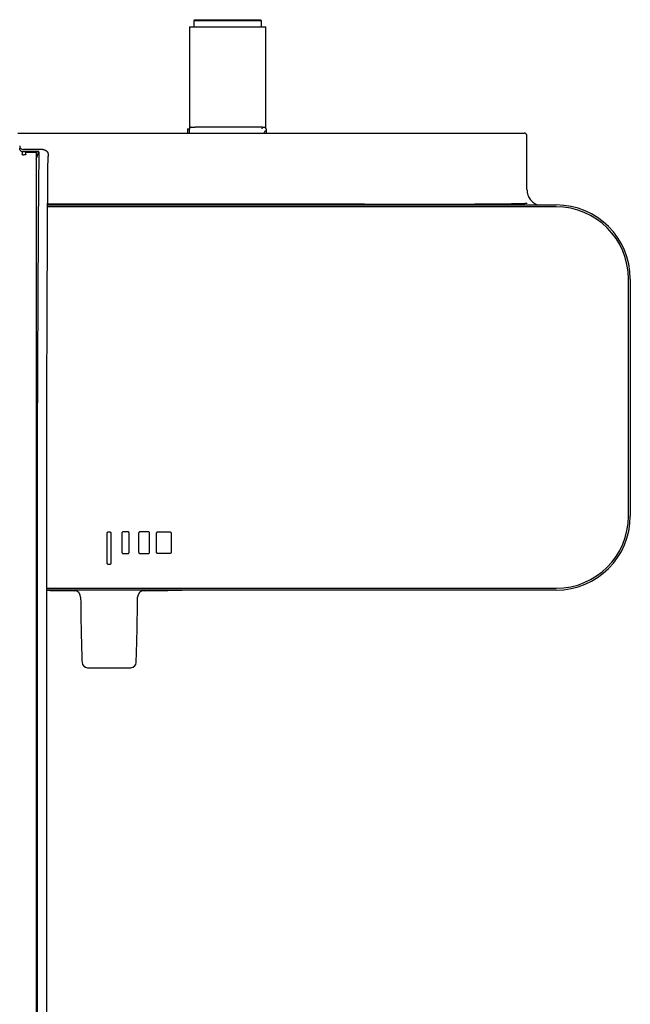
# Model space of a CAD drawing. Header units: millimetres. Extents: x 8 to 1937, y 12 to 2736.
# Tile 40 of 136: x 1139 to 1306, y 1213 to 1483. Entities that reach past the tile are written whole.
import ezdxf

# ---------------------------------------------------------------- set-up
doc = ezdxf.new("R2010")
doc.units = ezdxf.units.MM

msp = doc.modelspace()

# ---------------------------------------------------------------- linework, layer by layer
at = {"color": 7, "linetype": 'Continuous', "lineweight": 30}
for p, q in [((1186.88, 1483.2), (1186.58, 1482.9)), ((1186.58, 1482.9), (1186.58, 1481.2)), ((1195.83, 1482.9), (1186.58, 1482.9)), ((1186.88, 1483.2), (1195.83, 1483.2)), ((1195.83, 1483.2), (1204.78, 1483.2)), ((1205.08, 1482.9), (1195.83, 1482.9)), ((1205.08, 1482.9), (1204.78, 1483.2)), ((1205.08, 1481.2), (1205.08, 1482.9)), ((1185.35, 1481.2), (1185.35, 1453.35)), ((1185.35, 1481.2), (1195.83, 1481.2)), ((1195.83, 1481.2), (1206.31, 1481.2)), ((1206.31, 1453.35), (1206.31, 1481.2)), ((1184.83, 1453.27), (1184.83, 1452.1)), ((1184.83, 1453.27), (1185.33, 1453.27)), ((1204.74, 1453.7), (1186.92, 1453.7)), ((1205.32, 1453.7), (1205.83, 1453.7)), ((1206.33, 1452.69), (1206.33, 1452.1)), ((1138.34, 1452.1), (1277.03, 1452.1)), ((1185.33, 1452.1), (1185.33, 1452.2)), ((1277.83, 1436.6), (1277.83, 1451.3)), ((1139.76, 1447.61), (1143.95, 1447.61)), ((1145.17, 1447.6), (1139.84, 1447.6)), ((1144.12, 1446.93), (1139.84, 1446.93)), ((1143.33, 1446.83), (1140.51, 1446.83)), ((1143.33, 1444.98), (1144.12, 1446.93)), ((1233.31, 1432.6), (1146.5, 1432.6)), ((1146.5, 1432.4), (1285.83, 1432.4)), ((1285.83, 1431.9), (1146.5, 1431.9)), ((1305.63, 1347.1), (1305.63, 1412.1)), ((1306.13, 1412.1), (1306.13, 1347.1)), ((1143.33, 1374.37), (1143.33, 1058.58)), ((1143.66, 1374.07), (1143.66, 1060.77)), ((1146.26, 1370.97), (1146.26, 1373.96)), ((1146.26, 1370.97), (1146.26, 1370.97)), ((1146.27, 1058.47), (1146.27, 1370.97)), ((1162.83, 1334.2), (1162.83, 1342.4)), ((1163.23, 1342.8), (1163.43, 1342.8)), ((1163.83, 1342.4), (1163.83, 1334.2)), ((1166.83, 1342.4), (1166.83, 1337.2)), ((1168.43, 1342.8), (1167.23, 1342.8)), ((1168.83, 1337.2), (1168.83, 1342.4)), ((1171.43, 1342.4), (1171.43, 1337.2)), ((1174.03, 1342.8), (1171.83, 1342.8)), ((1174.43, 1337.2), (1174.43, 1342.4)), ((1176.33, 1337.2), (1176.33, 1342.4)), ((1176.73, 1342.8), (1179.93, 1342.8)), ((1180.33, 1342.4), (1180.33, 1337.2)), ((1167.23, 1336.8), (1168.43, 1336.8)), ((1171.83, 1336.8), (1174.03, 1336.8)), ((1179.93, 1336.8), (1176.73, 1336.8)), ((1163.43, 1333.8), (1163.23, 1333.8)), ((1146.27, 1327.3), (1285.83, 1327.3)), ((1285.83, 1326.8), (1146.27, 1326.8))]:
    msp.add_line(p, q, dxfattribs=at)
at = {"color": 7, "linetype": 'Continuous', "lineweight": 30, "flags": 128}
msp.add_lwpolyline([(1143.95, 1447.61), (1144.12, 1447.61), (1144.15, 1447.61)], dxfattribs=at)
at = {"color": 7, "linetype": 'Continuous', "lineweight": 30}
for centre, radius, start, end in [((1285.83, 1412.1), 20.3, 0, 90), ((1285.83, 1412.1), 19.8, 0, 90), ((1285.83, 1347.1), 19.8, 270, 0), ((1285.83, 1347.1), 20.3, 270, 0), ((1163.33, 2326.6), 1000, 269.02209, 269.4515), ((1153.74, 1324.84), 1.8, 0.3637, 89.4448), ((1172.92, 1324.84), 1.8, 90.567, 179.6352), ((1163.33, 2326.6), 1000, 270.54847, 271.14593), ((1157.42, 1307.02), 1.5, 182.0604, 269.6943), ((1169.25, 1307.02), 1.5, 270.3102, 357.9425), ((1163.33, 2326.6), 1021.1, 269.66774, 270.33226)]:
    msp.add_arc(centre, radius, start, end, dxfattribs=at)
for points, knots in [([(1185.59, 1453.64), (1185.58, 1453.63), (1185.57, 1453.62), (1185.53, 1453.6), (1185.49, 1453.57), (1185.43, 1453.5), (1185.37, 1453.41), (1185.34, 1453.3), (1185.33, 1453.23), (1185.33, 1453.2)], [0, 0, 0, 0, 0.081926, 0.169143, 0.26666, 0.378101, 0.650539, 0.815372, 1, 1, 1, 1]), ([(1185.33, 1452.2), (1185.33, 1452.24), (1185.33, 1452.34), (1185.33, 1452.46), (1185.33, 1452.56), (1185.33, 1452.65), (1185.33, 1452.74), (1185.33, 1452.84), (1185.33, 1452.95), (1185.33, 1453.06), (1185.33, 1453.15), (1185.33, 1453.2)], [0, 0, 0, 0, 0.120985, 0.242447, 0.322663, 0.402529, 0.48273, 0.599629, 0.71798, 0.848054, 1, 1, 1, 1]), ([(1185.81, 1453.7), (1185.77, 1453.69), (1185.7, 1453.69), (1185.62, 1453.65), (1185.59, 1453.64)], [0, 0, 0, 0, 0.560066, 1, 1, 1, 1]), ([(1185.83, 1453.7), (1185.83, 1453.7), (1185.83, 1453.7), (1185.82, 1453.7), (1185.82, 1453.7), (1185.82, 1453.7), (1185.81, 1453.7), (1185.81, 1453.7)], [0, 0, 0, 0, 0.249526, 0.497813, 0.62303, 0.748932, 1, 1, 1, 1]), ([(1185.83, 1453.7), (1185.89, 1453.7), (1185.98, 1453.7), (1186.12, 1453.7), (1186.22, 1453.7), (1186.3, 1453.7), (1186.34, 1453.7), (1186.37, 1453.7), (1186.38, 1453.7), (1186.39, 1453.7), (1186.4, 1453.7), (1186.41, 1453.7), (1186.49, 1453.7), (1186.62, 1453.7), (1186.79, 1453.7), (1186.88, 1453.7), (1186.92, 1453.7)], [0, 0, 0, 0, 0.135132, 0.249594, 0.343387, 0.400168, 0.445322, 0.457791, 0.468967, 0.478852, 0.487446, 0.494749, 0.500761, 0.689989, 0.855884, 1, 1, 1, 1]), ([(1205.32, 1453.7), (1205.33, 1453.69), (1205.35, 1453.68), (1205.33, 1453.58), (1205.27, 1453.46), (1205.2, 1453.37), (1205.16, 1453.32)], [0, 0, 0, 0, 0.302484, 0.566111, 0.79603, 1, 1, 1, 1]), ([(1205.83, 1452.2), (1205.88, 1452.28), (1205.96, 1452.42), (1206.04, 1452.56), (1206.07, 1452.62)], [0, 0, 0, 0, 0.560044, 1, 1, 1, 1]), ([(1206.07, 1452.62), (1206.08, 1452.63), (1206.1, 1452.66), (1206.13, 1452.69), (1206.17, 1452.7), (1206.24, 1452.72), (1206.29, 1452.72), (1206.33, 1452.71), (1206.33, 1452.69), (1206.33, 1452.69)], [0, 0, 0, 0, 0.081926, 0.169143, 0.26666, 0.378101, 0.650539, 0.815372, 1, 1, 1, 1]), ([(1206.33, 1453.2), (1206.33, 1453.2), (1206.33, 1453.19), (1206.33, 1453.17), (1206.33, 1453.13), (1206.33, 1453.09), (1206.33, 1453.04), (1206.33, 1452.97), (1206.33, 1452.88), (1206.33, 1452.79), (1206.33, 1452.72), (1206.33, 1452.69)], [0, 0, 0, 0, 0.120985, 0.242447, 0.322663, 0.402529, 0.48273, 0.599629, 0.71798, 0.848054, 1, 1, 1, 1]), ([(1277.83, 1451.3), (1277.83, 1451.35), (1277.82, 1451.45), (1277.78, 1451.61), (1277.7, 1451.75), (1277.61, 1451.85), (1277.54, 1451.91), (1277.5, 1451.95), (1277.44, 1451.99), (1277.35, 1452.04), (1277.24, 1452.07), (1277.13, 1452.1), (1277.06, 1452.1), (1277.03, 1452.1)], [0, 0, 0, 0, 0.118343, 0.240902, 0.368253, 0.50091, 0.545073, 0.594429, 0.648992, 0.70877, 0.843839, 0.919302, 1, 1, 1, 1]), ([(1139.84, 1446.93), (1139.78, 1446.94), (1139.65, 1446.94), (1139.46, 1447), (1139.28, 1447.1), (1139.13, 1447.22), (1139, 1447.38), (1138.91, 1447.55), (1138.85, 1447.74), (1138.85, 1447.88), (1138.84, 1447.94)], [0, 0, 0, 0, 0.12485, 0.249721, 0.374584, 0.499565, 0.624322, 0.749451, 0.874672, 1, 1, 1, 1]), ([(1139.51, 1446.9), (1139.51, 1446.88), (1139.51, 1446.84), (1139.51, 1446.75), (1139.51, 1446.64), (1139.51, 1446.53), (1139.51, 1446.42), (1139.51, 1446.31), (1139.51, 1446.24), (1139.51, 1446.2)], [0, 0, 0, 0, 0.071816, 0.250612, 0.420373, 0.578315, 0.727559, 0.868116, 1, 1, 1, 1]), ([(1140.51, 1446.2), (1140.51, 1446.27), (1140.51, 1446.4), (1140.51, 1446.62), (1140.51, 1446.75), (1140.51, 1446.83)], [0, 0, 0, 0, 0.279992, 0.560006, 1, 1, 1, 1]), ([(1143.33, 1446.83), (1143.33, 1446.78), (1143.33, 1446.66), (1143.33, 1446.43), (1143.33, 1446.24), (1143.33, 1446.12)], [0, 0, 0, 0, 0.279808, 0.55973, 1, 1, 1, 1]), ([(1143.33, 1446.12), (1143.33, 1445.83), (1143.33, 1445.25), (1143.33, 1444.09), (1143.33, 1442.72), (1143.33, 1441.14), (1143.33, 1439.33), (1143.33, 1437.31), (1143.33, 1435.08), (1143.33, 1432.66), (1143.33, 1430.05), (1143.33, 1427.25), (1143.33, 1424.27), (1143.33, 1421.12), (1143.33, 1417.82), (1143.33, 1414.39), (1143.33, 1410.83), (1143.33, 1407.15), (1143.33, 1403.33), (1143.33, 1399.4), (1143.33, 1395.38), (1143.33, 1391.29), (1143.33, 1387.15), (1143.33, 1382.94), (1143.33, 1378.68), (1143.33, 1375.81), (1143.33, 1374.37)], [0, 0, 0, 0, 0.041819, 0.083396, 0.124852, 0.166309, 0.207891, 0.249719, 0.291713, 0.333466, 0.3751, 0.41674, 0.458512, 0.500537, 0.542353, 0.583928, 0.625384, 0.666846, 0.708435, 0.750276, 0.792101, 0.83368, 0.875136, 0.916592, 0.958173, 1, 1, 1, 1]), ([(1144.12, 1446.93), (1144.11, 1446.76), (1144.1, 1446.4), (1144.09, 1445.65), (1144.07, 1444.73), (1144.05, 1443.61), (1144.04, 1442.31), (1144.02, 1440.81), (1144, 1439.12), (1143.99, 1437.25), (1143.97, 1435.19), (1143.95, 1432.95), (1143.94, 1430.53), (1143.92, 1427.95), (1143.9, 1425.22), (1143.88, 1422.34), (1143.87, 1419.32), (1143.85, 1416.19), (1143.83, 1412.94), (1143.82, 1409.6), (1143.8, 1406.18), (1143.78, 1402.7), (1143.77, 1399.16), (1143.75, 1395.58), (1143.73, 1391.98), (1143.72, 1388.38), (1143.7, 1384.77), (1143.69, 1381.18), (1143.67, 1377.62), (1143.66, 1375.25), (1143.66, 1374.07)], [0, 0, 0, 0, 0.034084, 0.068634, 0.103618, 0.139007, 0.174765, 0.210855, 0.247234, 0.283863, 0.320697, 0.357693, 0.394804, 0.431983, 0.469184, 0.50636, 0.543462, 0.580444, 0.617259, 0.653864, 0.690216, 0.726272, 0.761995, 0.79735, 0.832303, 0.86682, 0.900874, 0.934437, 0.967486, 1, 1, 1, 1]), ([(1146.26, 1373.96), (1146.26, 1374.41), (1146.27, 1375.3), (1146.27, 1376.62), (1146.28, 1377.89), (1146.28, 1379.11), (1146.28, 1380.29), (1146.29, 1381.43), (1146.29, 1382.55), (1146.3, 1383.67), (1146.3, 1384.76), (1146.3, 1385.81), (1146.31, 1386.8), (1146.31, 1387.73), (1146.31, 1388.62), (1146.32, 1389.46), (1146.32, 1390.24), (1146.32, 1390.97), (1146.32, 1391.65), (1146.33, 1392.28), (1146.33, 1392.85), (1146.33, 1393.38), (1146.33, 1393.93), (1146.33, 1394.53), (1146.34, 1395.2), (1146.34, 1395.89), (1146.34, 1396.59), (1146.34, 1397.32), (1146.35, 1398.1), (1146.35, 1398.96), (1146.35, 1399.88), (1146.36, 1400.83), (1146.36, 1401.9), (1146.37, 1403.08), (1146.37, 1404.38), (1146.38, 1405.68), (1146.38, 1407), (1146.39, 1408.23), (1146.39, 1409.36), (1146.39, 1410.41), (1146.4, 1411.46), (1146.4, 1412.51), (1146.41, 1413.54), (1146.41, 1414.54), (1146.42, 1415.51), (1146.42, 1416.43), (1146.42, 1417.33), (1146.43, 1418.18), (1146.43, 1419), (1146.43, 1419.77), (1146.44, 1420.52), (1146.44, 1421.4), (1146.45, 1422.41), (1146.45, 1423.56), (1146.46, 1424.7), (1146.46, 1425.82), (1146.47, 1426.93), (1146.47, 1428.04), (1146.48, 1429.16), (1146.49, 1430.3), (1146.49, 1431.45), (1146.5, 1432.55), (1146.51, 1433.62), (1146.51, 1434.52), (1146.52, 1435.27), (1146.52, 1435.89), (1146.52, 1436.49), (1146.53, 1437.08), (1146.53, 1437.69), (1146.54, 1438.31), (1146.54, 1438.81), (1146.55, 1439.18), (1146.55, 1439.42), (1146.55, 1439.65), (1146.55, 1439.89), (1146.55, 1440.11), (1146.56, 1440.32), (1146.56, 1440.51), (1146.56, 1440.68), (1146.56, 1440.81), (1146.56, 1440.91), (1146.56, 1440.98), (1146.56, 1441.05), (1146.56, 1441.14), (1146.56, 1441.23), (1146.56, 1441.34), (1146.57, 1441.47), (1146.57, 1441.6), (1146.57, 1441.75), (1146.57, 1441.91), (1146.57, 1442.08), (1146.57, 1442.26), (1146.58, 1442.45), (1146.58, 1442.64), (1146.58, 1442.84), (1146.58, 1443.04), (1146.59, 1443.26), (1146.59, 1443.47), (1146.59, 1443.69), (1146.59, 1443.91), (1146.6, 1444.13), (1146.6, 1444.28), (1146.6, 1444.35), (1146.6, 1444.36)], [0, 0, 0, 0, 0.013545, 0.026665, 0.039364, 0.051641, 0.063498, 0.074936, 0.085955, 0.097593, 0.108726, 0.119354, 0.129478, 0.1391, 0.148218, 0.156833, 0.164946, 0.172557, 0.179666, 0.186159, 0.192169, 0.197694, 0.202736, 0.209668, 0.216708, 0.223984, 0.231494, 0.23924, 0.247221, 0.25693, 0.266966, 0.277328, 0.288016, 0.302253, 0.316758, 0.331526, 0.346558, 0.361854, 0.374057, 0.386424, 0.398953, 0.411645, 0.424301, 0.436644, 0.448674, 0.46039, 0.471791, 0.482879, 0.493464, 0.503746, 0.513725, 0.523424, 0.539443, 0.555597, 0.571888, 0.588317, 0.604978, 0.621925, 0.639156, 0.658379, 0.677629, 0.696879, 0.71613, 0.73538, 0.747631, 0.759881, 0.772132, 0.784532, 0.797271, 0.811676, 0.826491, 0.832423, 0.838419, 0.844385, 0.850012, 0.856073, 0.86165, 0.866743, 0.871352, 0.875477, 0.877581, 0.879532, 0.881481, 0.883837, 0.886623, 0.889837, 0.893481, 0.897544, 0.902035, 0.906953, 0.912298, 0.918071, 0.924156, 0.930653, 0.937562, 0.944883, 0.952778, 0.961102, 0.969854, 0.979036, 0.988646, 0.998685, 1, 1, 1, 1]), ([(1146.6, 1444.36), (1146.6, 1444.41), (1146.61, 1444.54), (1146.61, 1444.71), (1146.61, 1444.87), (1146.62, 1445.02), (1146.62, 1445.15), (1146.62, 1445.26), (1146.63, 1445.35), (1146.63, 1445.43), (1146.63, 1445.5), (1146.63, 1445.56), (1146.64, 1445.61), (1146.64, 1445.65), (1146.64, 1445.69), (1146.64, 1445.72), (1146.64, 1445.74), (1146.64, 1445.76), (1146.64, 1445.78), (1146.64, 1445.78), (1146.64, 1445.78), (1146.64, 1445.78)], [0, 0, 0, 0, 0.079414, 0.173371, 0.262585, 0.347018, 0.426637, 0.501415, 0.567467, 0.62918, 0.686542, 0.739544, 0.788177, 0.830198, 0.868292, 0.902457, 0.93269, 0.95899, 0.981357, 0.995256, 1, 1, 1, 1]), ([(1278.28, 1434.63), (1278.38, 1434.45), (1278.58, 1434.08), (1278.97, 1433.58), (1279.43, 1433.14), (1279.94, 1432.77), (1280.38, 1432.52), (1280.66, 1432.43), (1280.75, 1432.4)], [0, 0, 0, 0, 0.184545, 0.36909, 0.553634, 0.738179, 0.922724, 1, 1, 1, 1]), ([(1233.31, 1432.6), (1233.51, 1432.6), (1234.51, 1432.6), (1238.71, 1432.6), (1246.23, 1432.61), (1255.31, 1432.63), (1262.77, 1432.66), (1267.76, 1432.7), (1271.09, 1432.73), (1273.33, 1432.76), (1274.82, 1432.78), (1275.82, 1432.8), (1276.49, 1432.82), (1276.93, 1432.83), (1277.23, 1432.85), (1277.43, 1432.85), (1277.57, 1432.86), (1277.66, 1432.87), (1277.72, 1432.87), (1277.76, 1432.88), (1277.78, 1432.88), (1277.8, 1432.89), (1277.81, 1432.89), (1277.82, 1432.89), (1277.83, 1432.89), (1277.83, 1432.89), (1277.83, 1432.89), (1277.84, 1432.9), (1277.84, 1432.9), (1277.84, 1432.9), (1277.84, 1432.9), (1277.84, 1432.9)], [0, 0, 0, 0, 0.013472, 0.06736, 0.282912, 0.520227, 0.678993, 0.78521, 0.856271, 0.903814, 0.935622, 0.956904, 0.971143, 0.980671, 0.987047, 0.991315, 0.994171, 0.996084, 0.997366, 0.998225, 0.998802, 0.999189, 0.99945, 0.999627, 0.999747, 0.999829, 0.999904, 0.999946, 0.999973, 0.999993, 1, 1, 1, 1]), ([(1162.83, 1342.4), (1162.84, 1342.44), (1162.84, 1342.52), (1162.9, 1342.62), (1162.98, 1342.72), (1163.09, 1342.78), (1163.19, 1342.79), (1163.23, 1342.8)], [0, 0, 0, 0, 0.191415, 0.376259, 0.55902, 0.775587, 1, 1, 1, 1]), ([(1163.43, 1342.8), (1163.47, 1342.8), (1163.55, 1342.79), (1163.66, 1342.74), (1163.75, 1342.65), (1163.82, 1342.54), (1163.83, 1342.45), (1163.83, 1342.4)], [0, 0, 0, 0, 0.191415, 0.376259, 0.55902, 0.775587, 1, 1, 1, 1]), ([(1167.23, 1342.8), (1167.19, 1342.8), (1167.11, 1342.79), (1167.01, 1342.74), (1166.92, 1342.65), (1166.85, 1342.54), (1166.84, 1342.45), (1166.83, 1342.4)], [0, 0, 0, 0, 0.1914153, 0.3762586, 0.5590203, 0.7755872, 1, 1, 1, 1]), ([(1168.83, 1342.4), (1168.83, 1342.44), (1168.82, 1342.52), (1168.77, 1342.62), (1168.69, 1342.72), (1168.57, 1342.78), (1168.48, 1342.79), (1168.43, 1342.8)], [0, 0, 0, 0, 0.191415, 0.376259, 0.55902, 0.775587, 1, 1, 1, 1]), ([(1171.83, 1342.8), (1171.79, 1342.8), (1171.71, 1342.79), (1171.61, 1342.74), (1171.52, 1342.65), (1171.45, 1342.54), (1171.44, 1342.45), (1171.43, 1342.4)], [0, 0, 0, 0, 0.1914153, 0.3762586, 0.5590203, 0.7755872, 1, 1, 1, 1]), ([(1174.43, 1342.4), (1174.43, 1342.44), (1174.42, 1342.52), (1174.37, 1342.62), (1174.29, 1342.72), (1174.17, 1342.78), (1174.08, 1342.79), (1174.03, 1342.8)], [0, 0, 0, 0, 0.191415, 0.376259, 0.55902, 0.775587, 1, 1, 1, 1]), ([(1176.33, 1342.4), (1176.34, 1342.44), (1176.34, 1342.52), (1176.4, 1342.62), (1176.48, 1342.72), (1176.59, 1342.78), (1176.69, 1342.79), (1176.73, 1342.8)], [0, 0, 0, 0, 0.191415, 0.376259, 0.55902, 0.775587, 1, 1, 1, 1]), ([(1179.93, 1342.8), (1179.97, 1342.8), (1180.05, 1342.79), (1180.16, 1342.74), (1180.25, 1342.65), (1180.32, 1342.54), (1180.33, 1342.45), (1180.33, 1342.4)], [0, 0, 0, 0, 0.191415, 0.376259, 0.55902, 0.775587, 1, 1, 1, 1]), ([(1166.83, 1337.2), (1166.84, 1337.16), (1166.84, 1337.08), (1166.9, 1336.97), (1166.98, 1336.88), (1167.09, 1336.81), (1167.19, 1336.8), (1167.23, 1336.8)], [0, 0, 0, 0, 0.191415, 0.376259, 0.55902, 0.775587, 1, 1, 1, 1]), ([(1168.43, 1336.8), (1168.47, 1336.8), (1168.55, 1336.81), (1168.66, 1336.86), (1168.75, 1336.94), (1168.82, 1337.06), (1168.83, 1337.15), (1168.83, 1337.2)], [0, 0, 0, 0, 0.191415, 0.376259, 0.55902, 0.775587, 1, 1, 1, 1]), ([(1171.43, 1337.2), (1171.44, 1337.16), (1171.44, 1337.08), (1171.5, 1336.97), (1171.58, 1336.88), (1171.69, 1336.81), (1171.79, 1336.8), (1171.83, 1336.8)], [0, 0, 0, 0, 0.191415, 0.376259, 0.55902, 0.775587, 1, 1, 1, 1]), ([(1174.03, 1336.8), (1174.07, 1336.8), (1174.15, 1336.81), (1174.26, 1336.86), (1174.35, 1336.94), (1174.42, 1337.06), (1174.43, 1337.15), (1174.43, 1337.2)], [0, 0, 0, 0, 0.191415, 0.376259, 0.55902, 0.775587, 1, 1, 1, 1]), ([(1176.73, 1336.8), (1176.69, 1336.8), (1176.61, 1336.81), (1176.51, 1336.86), (1176.42, 1336.94), (1176.35, 1337.06), (1176.34, 1337.15), (1176.33, 1337.2)], [0, 0, 0, 0, 0.1914153, 0.3762586, 0.5590203, 0.7755872, 1, 1, 1, 1]), ([(1180.33, 1337.2), (1180.33, 1337.16), (1180.32, 1337.08), (1180.27, 1336.97), (1180.19, 1336.88), (1180.07, 1336.81), (1179.98, 1336.8), (1179.93, 1336.8)], [0, 0, 0, 0, 0.191415, 0.376259, 0.55902, 0.775587, 1, 1, 1, 1]), ([(1163.23, 1333.8), (1163.19, 1333.8), (1163.11, 1333.81), (1163.01, 1333.86), (1162.92, 1333.94), (1162.85, 1334.06), (1162.84, 1334.15), (1162.83, 1334.2)], [0, 0, 0, 0, 0.191415, 0.376259, 0.55902, 0.775587, 1, 1, 1, 1]), ([(1163.83, 1334.2), (1163.83, 1334.16), (1163.82, 1334.08), (1163.77, 1333.97), (1163.69, 1333.88), (1163.57, 1333.81), (1163.48, 1333.8), (1163.43, 1333.8)], [0, 0, 0, 0, 0.191415, 0.376259, 0.55902, 0.775587, 1, 1, 1, 1]), ([(1155.54, 1324.86), (1155.55, 1323.42), (1155.58, 1320.46), (1155.66, 1315.98), (1155.77, 1311.45), (1155.87, 1308.44), (1155.92, 1306.96)], [0, 0, 0, 0, 0.240803, 0.496076, 0.751359, 1, 1, 1, 1]), ([(1170.74, 1306.96), (1170.79, 1308.44), (1170.9, 1311.45), (1171.01, 1315.98), (1171.09, 1320.46), (1171.11, 1323.42), (1171.12, 1324.86)], [0, 0, 0, 0, 0.248641, 0.503924, 0.759197, 1, 1, 1, 1])]:
    msp.add_open_spline(points, degree=3, knots=knots, dxfattribs=at)
for points in [[(1205.32, 1453.7), (1205.23, 1453.7), (1205.05, 1453.7), (1204.84, 1453.7), (1204.74, 1453.7)], [(1205.83, 1453.7), (1205.9, 1453.69), (1206.03, 1453.68), (1206.19, 1453.56), (1206.31, 1453.4), (1206.32, 1453.26), (1206.33, 1453.2)], [(1138.84, 1448.6), (1138.86, 1448.47), (1138.89, 1448.21), (1139.12, 1447.87), (1139.45, 1447.64), (1139.71, 1447.61), (1139.84, 1447.6)], [(1145.17, 1447.6), (1145.23, 1447.6), (1145.35, 1447.59), (1145.53, 1447.56), (1145.71, 1447.5), (1145.88, 1447.43), (1146.03, 1447.33), (1146.18, 1447.22), (1146.31, 1447.09), (1146.42, 1446.94), (1146.51, 1446.78), (1146.58, 1446.61), (1146.64, 1446.44), (1146.67, 1446.26), (1146.67, 1446.07), (1146.66, 1445.89), (1146.62, 1445.71), (1146.58, 1445.59), (1146.56, 1445.54)], [(1139.74, 1446.12), (1139.71, 1446.13), (1139.64, 1446.13), (1139.57, 1446.15), (1139.52, 1446.18), (1139.51, 1446.19), (1139.51, 1446.2)], [(1139.74, 1446.12), (1139.78, 1446.12), (1139.87, 1446.11), (1139.96, 1446.11), (1140.01, 1446.11)], [(1140.27, 1446.12), (1140.23, 1446.12), (1140.15, 1446.11), (1140.05, 1446.11), (1140.01, 1446.11)], [(1140.51, 1446.2), (1140.5, 1446.19), (1140.5, 1446.18), (1140.45, 1446.15), (1140.38, 1446.13), (1140.31, 1446.13), (1140.27, 1446.12)], [(1277.83, 1436.6), (1277.83, 1436.49), (1277.84, 1436.26), (1277.88, 1435.92), (1277.94, 1435.59), (1278.03, 1435.26), (1278.14, 1434.94), (1278.24, 1434.74), (1278.28, 1434.63)]]:
    msp.add_open_spline(points, degree=3, dxfattribs=at)

doc.saveas('drawing.dxf')
